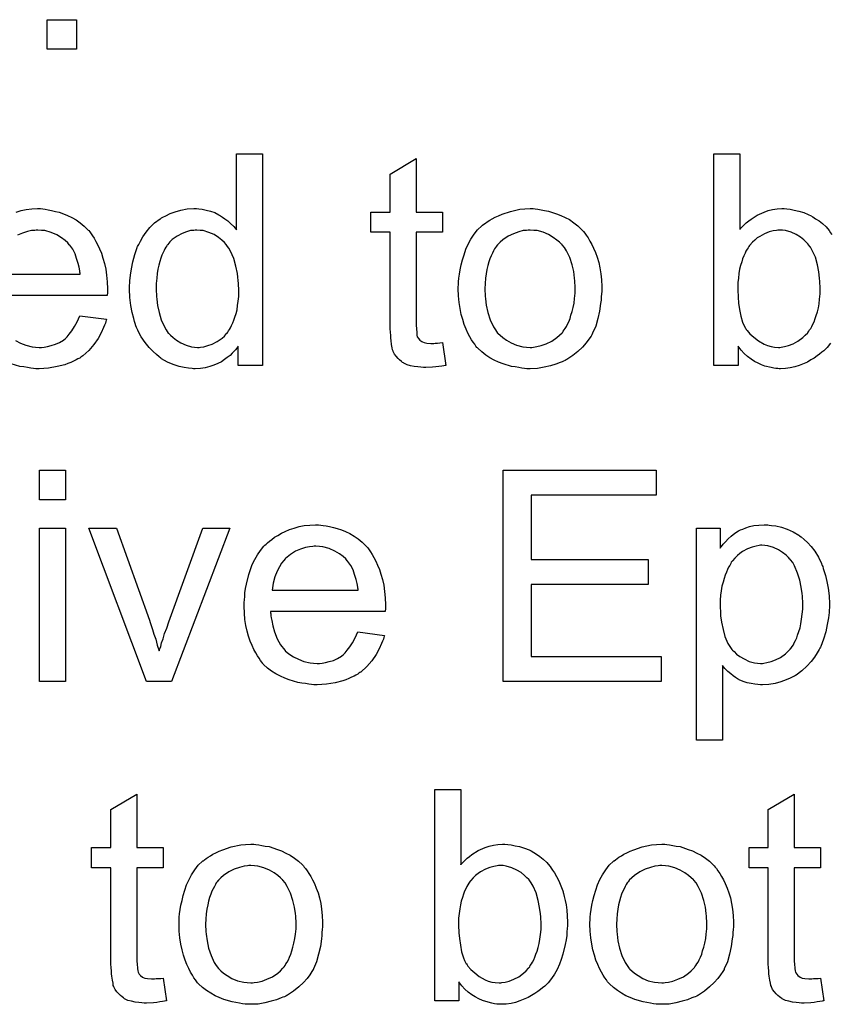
# Model space of a CAD drawing. Extents: x -1.7 to 9, y -2.8 to 5.2.
# Tile 189 of 227: x 5.63 to 5.937, y 1.817 to 2.19. Entities that reach past the tile are written whole.
import ezdxf

# ---------------------------------------------------------------- set-up
doc = ezdxf.new("R2010")
doc.units = 0
doc.layers.add('qfn32-50-23-b_document', color=1, linetype='CONTINUOUS')

msp = doc.modelspace()

# ---------------------------------------------------------------- linework, layer by layer
at = {"layer": 'qfn32-50-23-b_document', "color": 1}
for points in [[(5.651253, 2.178738), (5.64003, 2.178738), (5.64003, 2.189961), (5.651253, 2.189961), (5.651253, 2.178738)], [(5.721598, 2.059058), (5.712458, 2.059058), (5.712458, 2.066347), (5.712342, 2.066232), (5.712227, 2.066), (5.71188, 2.065537), (5.711417, 2.064959), (5.710838, 2.064381), (5.710144, 2.063686), (5.709334, 2.062876), (5.708293, 2.062066), (5.707252, 2.061257), (5.706095, 2.060447), (5.704706, 2.059753), (5.703202, 2.059174), (5.701698, 2.058595), (5.699962, 2.058133), (5.698111, 2.057901), (5.696144, 2.057786), (5.69545, 2.057786), (5.694987, 2.057901), (5.693599, 2.058017), (5.691979, 2.058248), (5.690012, 2.058711), (5.687814, 2.059405), (5.685616, 2.060331), (5.683417, 2.061604), (5.683302, 2.061604), (5.683186, 2.061835), (5.682492, 2.062298), (5.68145, 2.063224), (5.680178, 2.064381), (5.678674, 2.065885), (5.67717, 2.067736), (5.675666, 2.069818), (5.674393, 2.072248), (5.674393, 2.072364), (5.674277, 2.072595), (5.674161, 2.072942), (5.67393, 2.073405), (5.673699, 2.074099), (5.673351, 2.074909), (5.67312, 2.075719), (5.672889, 2.07676), (5.67231, 2.079074), (5.671732, 2.081735), (5.671385, 2.084744), (5.671269, 2.087983), (5.671269, 2.088099), (5.671269, 2.08833), (5.671269, 2.088793), (5.671269, 2.089487), (5.671385, 2.090182), (5.671385, 2.091107), (5.671616, 2.09319), (5.671963, 2.095619), (5.672542, 2.098281), (5.673236, 2.101057), (5.674161, 2.103718), (5.674161, 2.103834), (5.674277, 2.104066), (5.674508, 2.104413), (5.67474, 2.104876), (5.675434, 2.106148), (5.67636, 2.107768), (5.677517, 2.109503), (5.679021, 2.111239), (5.680756, 2.11309), (5.682839, 2.114594), (5.682955, 2.114594), (5.68307, 2.11471), (5.683417, 2.114941), (5.68388, 2.115173), (5.685037, 2.115751), (5.686657, 2.116561), (5.688508, 2.117255), (5.690707, 2.117834), (5.693136, 2.118297), (5.695682, 2.118412), (5.696607, 2.118412), (5.697533, 2.118297), (5.698806, 2.118181), (5.70031, 2.117834), (5.701929, 2.117487), (5.703549, 2.116908), (5.705053, 2.116098), (5.705285, 2.115983), (5.705748, 2.115751), (5.706442, 2.115173), (5.707367, 2.114594), (5.708524, 2.113784), (5.709566, 2.112743), (5.710723, 2.111702), (5.711764, 2.110429), (5.711764, 2.139123), (5.721598, 2.139123), (5.721598, 2.059058)], [(5.779796, 2.11714), (5.789746, 2.11714), (5.789746, 2.109503), (5.779796, 2.109503), (5.779796, 2.075372), (5.779796, 2.075141), (5.779796, 2.074678), (5.779796, 2.073984), (5.779911, 2.073174), (5.780027, 2.071323), (5.780143, 2.070513), (5.780258, 2.069934), (5.780374, 2.069703), (5.780721, 2.06924), (5.781184, 2.068661), (5.781994, 2.068083), (5.782225, 2.067967), (5.782804, 2.067736), (5.783845, 2.067504), (5.785349, 2.067389), (5.786506, 2.067389), (5.787085, 2.067504), (5.787895, 2.067504), (5.78882, 2.06762), (5.789746, 2.067736), (5.791018, 2.059058), (5.790787, 2.059058), (5.790324, 2.058943), (5.789514, 2.058827), (5.788473, 2.058711), (5.787316, 2.05848), (5.786043, 2.058364), (5.783498, 2.058248), (5.782572, 2.058248), (5.781647, 2.058364), (5.78049, 2.05848), (5.779101, 2.058595), (5.777713, 2.058943), (5.77644, 2.05929), (5.775167, 2.059868), (5.775052, 2.059984), (5.774705, 2.060215), (5.774242, 2.060562), (5.773548, 2.061141), (5.772969, 2.061719), (5.772275, 2.062529), (5.771581, 2.063339), (5.771118, 2.064381), (5.771118, 2.064496), (5.770887, 2.064959), (5.770771, 2.065769), (5.770539, 2.066926), (5.770308, 2.06843), (5.770192, 2.069356), (5.770192, 2.070397), (5.770077, 2.07167), (5.769961, 2.072942), (5.769961, 2.074331), (5.769961, 2.07595), (5.769961, 2.109503), (5.762672, 2.109503), (5.762672, 2.11714), (5.769961, 2.11714), (5.769961, 2.131486), (5.779796, 2.137387), (5.779796, 2.11714)], [(5.9368, 2.067504), (5.935528, 2.065885), (5.935412, 2.065769), (5.935181, 2.065537), (5.934833, 2.06519), (5.934255, 2.064612), (5.933445, 2.064033), (5.932635, 2.063339), (5.93171, 2.062645), (5.930553, 2.061835), (5.92928, 2.061141), (5.928007, 2.060331), (5.924883, 2.059058), (5.923264, 2.05848), (5.921528, 2.058133), (5.919677, 2.057901), (5.917826, 2.057786), (5.917363, 2.057786), (5.916784, 2.057901), (5.91609, 2.057901), (5.91528, 2.058017), (5.914239, 2.058248), (5.911925, 2.058827), (5.910652, 2.05929), (5.90938, 2.059868), (5.907991, 2.060562), (5.906718, 2.061372), (5.90533, 2.062414), (5.904057, 2.063571), (5.9029, 2.064843), (5.901743, 2.066347), (5.901743, 2.059058), (5.892603, 2.059058), (5.892603, 2.139123), (5.902438, 2.139123), (5.902438, 2.110545)], [(5.63841, 2.118297), (5.639336, 2.118181), (5.640493, 2.11795), (5.641765, 2.117718), (5.64327, 2.117371), (5.644658, 2.117024), (5.646278, 2.116445), (5.647782, 2.115867), (5.649402, 2.115057), (5.651021, 2.114131), (5.652641, 2.11309), (5.654145, 2.111818), (5.655534, 2.110429), (5.655649, 2.110313), (5.655881, 2.110082), (5.656228, 2.109619), (5.656691, 2.108925), (5.657269, 2.108115), (5.657848, 2.107189), (5.658542, 2.106032), (5.659236, 2.104644), (5.65993, 2.10314), (5.660624, 2.10152), (5.661203, 2.099669), (5.661782, 2.097702), (5.662244, 2.095504), (5.662591, 2.09319), (5.662823, 2.09076), (5.662939, 2.088099), (5.662939, 2.087983), (5.662939, 2.087521), (5.662939, 2.086711), (5.662823, 2.085554), (5.619435, 2.085554)], [(5.628344, 2.11714), (5.630195, 2.117718), (5.632162, 2.118065), (5.634245, 2.118297), (5.636443, 2.118412), (5.6376, 2.118412), (5.63841, 2.118297)], [(5.824918, 2.118297), (5.82596, 2.118181), (5.827117, 2.11795), (5.82839, 2.117718), (5.829894, 2.117487), (5.833017, 2.116445), (5.834637, 2.115867), (5.836257, 2.115057), (5.837877, 2.114247), (5.839497, 2.11309), (5.841001, 2.111933), (5.842505, 2.110545), (5.842621, 2.110429), (5.842852, 2.110198), (5.843199, 2.109735), (5.843662, 2.109156), (5.84424, 2.108347), (5.844935, 2.107305), (5.845629, 2.106148), (5.846323, 2.104876), (5.847017, 2.103487), (5.847711, 2.101752), (5.848406, 2.100016), (5.848984, 2.098049), (5.849447, 2.095967), (5.849794, 2.093768), (5.850025, 2.091454), (5.850141, 2.088909), (5.850141, 2.088793), (5.850141, 2.088446), (5.850141, 2.087868), (5.850141, 2.087058), (5.850025, 2.086132), (5.84991, 2.084975), (5.84991, 2.083818), (5.849678, 2.082545), (5.849331, 2.079653), (5.848637, 2.07676), (5.847827, 2.073868), (5.84667, 2.071207), (5.84667, 2.071091), (5.846554, 2.070975), (5.846323, 2.070628), (5.846092, 2.070166), (5.845282, 2.069008), (5.84424, 2.06762), (5.842852, 2.066), (5.841117, 2.064381), (5.83915, 2.062761), (5.836836, 2.061257), (5.83672, 2.061257), (5.836604, 2.061141), (5.836257, 2.06091), (5.835679, 2.060678), (5.8351, 2.060447), (5.834406, 2.060215), (5.83267, 2.059521), (5.830703, 2.058943), (5.828274, 2.058364), (5.825728, 2.057901), (5.822952, 2.057786), (5.821795, 2.057786), (5.820869, 2.057901), (5.819828, 2.058017), (5.818671, 2.058248), (5.817282, 2.05848), (5.815894, 2.058711), (5.81277, 2.059637), (5.811034, 2.060331), (5.809415, 2.061025), (5.807795, 2.061951), (5.806175, 2.062992), (5.804671, 2.064149), (5.803167, 2.065537), (5.803051, 2.065653), (5.80282, 2.065885), (5.802473, 2.066347), (5.80201, 2.067042), (5.801431, 2.067852), (5.800853, 2.068777), (5.800159, 2.069934), (5.799465, 2.071323), (5.79877, 2.072827), (5.798076, 2.074562), (5.797498, 2.076413), (5.796919, 2.07838), (5.796456, 2.080579), (5.796109, 2.082892), (5.795878, 2.085438), (5.795762, 2.088099), (5.795762, 2.08833), (5.795762, 2.088793), (5.795878, 2.089603), (5.795878, 2.09076), (5.795993, 2.092033), (5.796225, 2.093653), (5.796456, 2.095272), (5.796919, 2.097124), (5.797382, 2.098975), (5.79796, 2.100942), (5.798655, 2.103024), (5.79958, 2.104991), (5.800506, 2.106842), (5.801779, 2.108694), (5.803051, 2.110429), (5.804671, 2.111933), (5.804787, 2.112049), (5.805018, 2.112165), (5.805481, 2.112512), (5.806059, 2.112974), (5.806754, 2.113437), (5.807679, 2.114016), (5.808605, 2.114594), (5.809762, 2.115173), (5.811034, 2.115751), (5.812423, 2.11633), (5.815547, 2.117371), (5.819133, 2.118181), (5.820985, 2.118297), (5.822952, 2.118412), (5.824109, 2.118412), (5.824918, 2.118297)], [(5.902438, 2.110545), (5.902553, 2.11066), (5.902669, 2.110892), (5.903016, 2.111239), (5.903595, 2.111818), (5.904173, 2.112396), (5.904867, 2.11309), (5.905793, 2.113784), (5.906718, 2.114479), (5.909032, 2.115983), (5.911694, 2.11714), (5.913198, 2.117718), (5.914817, 2.118065), (5.916553, 2.118297), (5.918288, 2.118412), (5.919214, 2.118412), (5.920255, 2.118297), (5.921528, 2.118181), (5.923032, 2.117834), (5.924768, 2.117487), (5.926619, 2.116908), (5.928354, 2.116214), (5.928586, 2.116098), (5.929164, 2.115867), (5.93009, 2.115289), (5.931131, 2.114594), (5.932404, 2.113784), (5.933676, 2.112743), (5.935065, 2.11147), (5.936222, 2.110082), (5.936338, 2.109966), (5.936685, 2.109388), (5.937263, 2.108578)], [(5.620014, 2.093653), (5.652525, 2.093653), (5.652525, 2.093768), (5.652525, 2.094), (5.65241, 2.094347), (5.65241, 2.09481), (5.652178, 2.096198), (5.651831, 2.097702), (5.651253, 2.099553), (5.650674, 2.101289), (5.649749, 2.103024), (5.648707, 2.104528), (5.648707, 2.104644), (5.648476, 2.10476), (5.647898, 2.105454), (5.646856, 2.10638), (5.645468, 2.107421), (5.643732, 2.108462), (5.64165, 2.109388), (5.63922, 2.110082), (5.637947, 2.110198), (5.636559, 2.110313)], [(5.636559, 2.110313), (5.635865, 2.110313), (5.635402, 2.110198), (5.634129, 2.110082), (5.632625, 2.109735), (5.630774, 2.109156), (5.628807, 2.108347)], [(5.696723, 2.110313), (5.696144, 2.110313), (5.695682, 2.110198), (5.694409, 2.110082), (5.692905, 2.109619), (5.691169, 2.109041), (5.689318, 2.107999), (5.687467, 2.106727), (5.686541, 2.105801), (5.685731, 2.104876), (5.685731, 2.10476), (5.6855, 2.104644), (5.685384, 2.104297), (5.685037, 2.103834), (5.68469, 2.103256), (5.684343, 2.102561), (5.683996, 2.101752), (5.683533, 2.100826), (5.68307, 2.099669), (5.682723, 2.098396), (5.682376, 2.097008), (5.682029, 2.095504), (5.681798, 2.093884), (5.681566, 2.092033), (5.681335, 2.090066), (5.681335, 2.087983), (5.681335, 2.087868), (5.681335, 2.087521), (5.681335, 2.086942), (5.68145, 2.086132), (5.68145, 2.085206), (5.681566, 2.084165), (5.681913, 2.081735), (5.682492, 2.079074), (5.683302, 2.076298), (5.684459, 2.073637), (5.685153, 2.072479), (5.685963, 2.071323), (5.686078, 2.071323), (5.686194, 2.071091), (5.686773, 2.070513), (5.687814, 2.069587), (5.689087, 2.068661), (5.690707, 2.06762), (5.692673, 2.066695), (5.694756, 2.066116), (5.695913, 2.066), (5.69707, 2.065885), (5.697649, 2.065885), (5.698111, 2.066), (5.699384, 2.066116), (5.700888, 2.066579), (5.702624, 2.067157), (5.704475, 2.068083), (5.706326, 2.069356), (5.707252, 2.070166), (5.708061, 2.071091), (5.708061, 2.071207), (5.708293, 2.071323), (5.708524, 2.07167), (5.708756, 2.072132), (5.709103, 2.072711), (5.709566, 2.073289), (5.709913, 2.074215), (5.710376, 2.075141), (5.710838, 2.076182), (5.711185, 2.077339), (5.711648, 2.078727), (5.711995, 2.080116), (5.712227, 2.081735), (5.712458, 2.083355), (5.71269, 2.085206), (5.71269, 2.087173), (5.71269, 2.087289), (5.71269, 2.087752), (5.71269, 2.08833), (5.712574, 2.08914), (5.712574, 2.090066), (5.712458, 2.091223), (5.712342, 2.092496), (5.712111, 2.093884), (5.711533, 2.096661), (5.710723, 2.099553), (5.709566, 2.10233), (5.708871, 2.103487), (5.708061, 2.104644), (5.708061, 2.10476), (5.70783, 2.104876), (5.707252, 2.10557), (5.70621, 2.106495), (5.704938, 2.107537), (5.703318, 2.108578), (5.701351, 2.109388), (5.699153, 2.110082), (5.697996, 2.110198), (5.696723, 2.110313)], [(5.822952, 2.110313), (5.822257, 2.110313), (5.821679, 2.110198), (5.820406, 2.110082), (5.818671, 2.109619), (5.816704, 2.108925), (5.814621, 2.107999), (5.812654, 2.106611), (5.811613, 2.105685), (5.810687, 2.10476), (5.810687, 2.104644), (5.810456, 2.104528), (5.810225, 2.104181), (5.809877, 2.103718), (5.80953, 2.10314), (5.809183, 2.102446), (5.808721, 2.10152), (5.808258, 2.100595), (5.807795, 2.099438), (5.807332, 2.098281), (5.806985, 2.096892), (5.806638, 2.095388), (5.806291, 2.093768), (5.806059, 2.092033), (5.805944, 2.090066), (5.805828, 2.088099), (5.805828, 2.087983), (5.805828, 2.087636), (5.805828, 2.087058), (5.805944, 2.086248), (5.805944, 2.085322), (5.806059, 2.084281), (5.806407, 2.081851), (5.806985, 2.079074), (5.807911, 2.076298), (5.809068, 2.073637), (5.809877, 2.072479), (5.810687, 2.071323), (5.810803, 2.071323), (5.810919, 2.071091), (5.811613, 2.070513), (5.812654, 2.069587), (5.814043, 2.068661), (5.815778, 2.06762), (5.817861, 2.066695), (5.820291, 2.066116), (5.821563, 2.066), (5.822952, 2.065885), (5.823646, 2.065885), (5.824224, 2.066), (5.825497, 2.066232), (5.827233, 2.066579), (5.829084, 2.067273), (5.831166, 2.068199), (5.833133, 2.069587), (5.834175, 2.070513), (5.8351, 2.071438), (5.835216, 2.071554), (5.835332, 2.07167), (5.835563, 2.072017), (5.83591, 2.072479), (5.836257, 2.073058), (5.83672, 2.073752), (5.837183, 2.074678), (5.837645, 2.075603), (5.838108, 2.07676), (5.838455, 2.078033), (5.838918, 2.079421), (5.839265, 2.080926), (5.839612, 2.082661), (5.839844, 2.084397), (5.840075, 2.086363), (5.840075, 2.088446), (5.840075, 2.088562), (5.840075, 2.088909), (5.840075, 2.089487), (5.839959, 2.090182), (5.839959, 2.091107), (5.839844, 2.092148), (5.839497, 2.094578), (5.838918, 2.097124), (5.837993, 2.0999), (5.83672, 2.102446), (5.836026, 2.103718), (5.8351, 2.10476), (5.8351, 2.104876), (5.834869, 2.104991), (5.834175, 2.105685), (5.833133, 2.106495), (5.831745, 2.107537), (5.830009, 2.108578), (5.827927, 2.109503), (5.825613, 2.110082), (5.82434, 2.110198), (5.822952, 2.110313)], [(5.91852, 2.110313), (5.916784, 2.110313), (5.916322, 2.110198), (5.915049, 2.109966), (5.913545, 2.109619), (5.911809, 2.108925), (5.909958, 2.107884), (5.909032, 2.107305), (5.908107, 2.106495), (5.907181, 2.105685), (5.906256, 2.104644), (5.906256, 2.104528), (5.906024, 2.104413), (5.905793, 2.104066), (5.905561, 2.103603), (5.905214, 2.103024), (5.904752, 2.10233), (5.904404, 2.10152), (5.903942, 2.100595), (5.903479, 2.099438), (5.903132, 2.098281), (5.902669, 2.096892), (5.902322, 2.095504), (5.90209, 2.093884), (5.901859, 2.092148), (5.901628, 2.090413), (5.901628, 2.088446), (5.901628, 2.08833), (5.901628, 2.087983), (5.901628, 2.087405), (5.901628, 2.086711), (5.901743, 2.085901), (5.901743, 2.084859), (5.901975, 2.082661), (5.902322, 2.080231), (5.902785, 2.077686), (5.903479, 2.075372), (5.903942, 2.074331), (5.904404, 2.073405), (5.904404, 2.073289), (5.904636, 2.073058), (5.904867, 2.072711), (5.905214, 2.072248), (5.906256, 2.070975), (5.90776, 2.069703), (5.909495, 2.068314), (5.911694, 2.067042), (5.91285, 2.066579), (5.914239, 2.066232), (5.915512, 2.066), (5.917016, 2.065885), (5.917594, 2.065885), (5.918057, 2.066), (5.91933, 2.066232), (5.920834, 2.066579), (5.922569, 2.067273), (5.924421, 2.068199), (5.926272, 2.069587), (5.927197, 2.070513), (5.928123, 2.071438), (5.928123, 2.071554), (5.928354, 2.07167), (5.928586, 2.072017), (5.928817, 2.072479), (5.92928, 2.073058), (5.929627, 2.073752), (5.93009, 2.074678), (5.930553, 2.075603), (5.9309, 2.07676), (5.931363, 2.077917), (5.931825, 2.079306), (5.932172, 2.08081), (5.932404, 2.08243), (5.932635, 2.084165), (5.932867, 2.086132), (5.932867, 2.088099), (5.932867, 2.088215), (5.932867, 2.088562), (5.932867, 2.08914), (5.932751, 2.08995), (5.932751, 2.090876), (5.932635, 2.092033), (5.932288, 2.094463), (5.931825, 2.097124), (5.931015, 2.100016), (5.929858, 2.102561), (5.929164, 2.103834), (5.928354, 2.104876), (5.928354, 2.104991), (5.928123, 2.105107), (5.927544, 2.105685), (5.926619, 2.106611), (5.925346, 2.107652), (5.923726, 2.108578), (5.921875, 2.109503), (5.919677, 2.110082), (5.91852, 2.110313)], [(5.628113, 2.06843), (5.629964, 2.067504), (5.632047, 2.066695), (5.634361, 2.066116), (5.635633, 2.066), (5.637022, 2.065885), (5.637947, 2.065885), (5.638989, 2.066), (5.640261, 2.066232), (5.64165, 2.066579), (5.64327, 2.067042), (5.644774, 2.067736), (5.646278, 2.068661), (5.646393, 2.068777), (5.646972, 2.06924), (5.647666, 2.069934), (5.648476, 2.07086), (5.649402, 2.072132), (5.650443, 2.073752), (5.651484, 2.075603), (5.65241, 2.077802), (5.662591, 2.076529), (5.662591, 2.076413), (5.662476, 2.076182), (5.66236, 2.075719), (5.662129, 2.075025), (5.661782, 2.074331), (5.661434, 2.073405), (5.660509, 2.071438), (5.659352, 2.06924), (5.657732, 2.066926), (5.655881, 2.064728), (5.653567, 2.062645), (5.653451, 2.062645), (5.65322, 2.062414), (5.652873, 2.062182), (5.65241, 2.061835), (5.651716, 2.061488), (5.651021, 2.061141), (5.650096, 2.060678), (5.649055, 2.060215), (5.647898, 2.059753), (5.64674, 2.05929), (5.643848, 2.058595), (5.640608, 2.058017), (5.637022, 2.057786), (5.635749, 2.057786), (5.634939, 2.057901), (5.633898, 2.058017), (5.632625, 2.058248), (5.631237, 2.05848), (5.629733, 2.058711), (5.626493, 2.059637)], [(5.646972, 2.00822), (5.637137, 2.00822), (5.637137, 2.019443), (5.646972, 2.019443), (5.646972, 2.00822)], [(5.870736, 2.009955), (5.823414, 2.009955), (5.823414, 1.985543), (5.867727, 1.985543), (5.867727, 1.976055), (5.823414, 1.976055), (5.823414, 1.948866), (5.872587, 1.948866), (5.872587, 1.939378), (5.81277, 1.939378), (5.81277, 2.019443), (5.870736, 2.019443), (5.870736, 2.009955)], [(5.743697, 1.998617), (5.744623, 1.998501), (5.74578, 1.99827), (5.747052, 1.998038), (5.748556, 1.997691), (5.749945, 1.997344), (5.751565, 1.996765), (5.753069, 1.996187), (5.754689, 1.995377), (5.756308, 1.994451), (5.757928, 1.99341), (5.759432, 1.992137), (5.760821, 1.990749), (5.760936, 1.990633), (5.761168, 1.990402), (5.761515, 1.989939), (5.761978, 1.989245), (5.762556, 1.988435), (5.763135, 1.987509), (5.763829, 1.986352), (5.764523, 1.984964), (5.765217, 1.98346), (5.765912, 1.98184), (5.76649, 1.979989), (5.767069, 1.978022), (5.767531, 1.975824), (5.767878, 1.97351), (5.76811, 1.97108), (5.768225, 1.968419), (5.768225, 1.968303), (5.768225, 1.96784), (5.768225, 1.967031), (5.76811, 1.965873), (5.724722, 1.965873), (5.724722, 1.965758), (5.724722, 1.965411), (5.724838, 1.964948), (5.724838, 1.964254), (5.724954, 1.963444), (5.725185, 1.962518), (5.725532, 1.960436), (5.726226, 1.958122), (5.727152, 1.955576), (5.728425, 1.953262), (5.730044, 1.95118), (5.73016, 1.95118), (5.730276, 1.950948), (5.73097, 1.95037), (5.732011, 1.94956), (5.7334, 1.94875), (5.735251, 1.947824), (5.737334, 1.947014), (5.739648, 1.946436), (5.74092, 1.94632), (5.742309, 1.946205), (5.743234, 1.946205), (5.744276, 1.94632), (5.745548, 1.946552), (5.746937, 1.946899), (5.748556, 1.947361), (5.750061, 1.948056), (5.751565, 1.948981), (5.75168, 1.949097), (5.752259, 1.94956), (5.752953, 1.950254), (5.753763, 1.95118), (5.754689, 1.952452), (5.75573, 1.954072), (5.756771, 1.955923), (5.757697, 1.958122), (5.767878, 1.956849), (5.767878, 1.956733), (5.767763, 1.956502), (5.767647, 1.956039), (5.767416, 1.955345), (5.767069, 1.954651), (5.766721, 1.953725), (5.765796, 1.951758), (5.764639, 1.94956), (5.763019, 1.947246), (5.761168, 1.945047), (5.758854, 1.942965), (5.758738, 1.942965), (5.758507, 1.942734), (5.75816, 1.942502), (5.757697, 1.942155), (5.757003, 1.941808), (5.756308, 1.941461), (5.755383, 1.940998), (5.754342, 1.940535), (5.753185, 1.940072), (5.752028, 1.93961), (5.749135, 1.938915), (5.745895, 1.938337), (5.742309, 1.938105), (5.741036, 1.938105), (5.740226, 1.938221), (5.739185, 1.938337), (5.737912, 1.938568), (5.736524, 1.9388), (5.73502, 1.939031), (5.73178, 1.939957), (5.730044, 1.940651), (5.728425, 1.941345), (5.726689, 1.942271), (5.725069, 1.943312), (5.723565, 1.944469), (5.722061, 1.945857), (5.721945, 1.945973), (5.721714, 1.946205), (5.721367, 1.946667), (5.720904, 1.947361), (5.720326, 1.948171), (5.719747, 1.949097), (5.719053, 1.950254), (5.718359, 1.951527), (5.717665, 1.953031), (5.71697, 1.954651), (5.716392, 1.956502), (5.715813, 1.958469), (5.715351, 1.960551), (5.715003, 1.962865), (5.714772, 1.965295), (5.714656, 1.96784), (5.714656, 1.967956), (5.714656, 1.968535), (5.714656, 1.969229), (5.714772, 1.97027), (5.714888, 1.971543), (5.715003, 1.972931), (5.715235, 1.974551), (5.715582, 1.976171), (5.716508, 1.979873), (5.717086, 1.981724), (5.71778, 1.983691), (5.718706, 1.985543), (5.719747, 1.987278), (5.720904, 1.989014), (5.722177, 1.990633), (5.722293, 1.990749), (5.722524, 1.99098), (5.722987, 1.991328), (5.723565, 1.991906), (5.72426, 1.992485), (5.725185, 1.993179), (5.726226, 1.993989), (5.727499, 1.994683), (5.728772, 1.995493), (5.730276, 1.996187), (5.731896, 1.996881), (5.733631, 1.99746), (5.735482, 1.998038), (5.737449, 1.998385), (5.739532, 1.998617), (5.74173, 1.998732), (5.742887, 1.998732), (5.743697, 1.998617)], [(5.913545, 1.998617), (5.914355, 1.998501), (5.91609, 1.99827), (5.918173, 1.997807), (5.920371, 1.997112), (5.922569, 1.996071), (5.924768, 1.994799), (5.924883, 1.994799), (5.924999, 1.994567), (5.925693, 1.994104), (5.926734, 1.993179), (5.928007, 1.992022), (5.929396, 1.990518), (5.930784, 1.988666), (5.932172, 1.986468), (5.933329, 1.984038), (5.933329, 1.983923), (5.933445, 1.983691), (5.933561, 1.983344), (5.933792, 1.982881), (5.934024, 1.982187), (5.934255, 1.981377), (5.934833, 1.979526), (5.935412, 1.977212), (5.935875, 1.974667), (5.936222, 1.971774), (5.936338, 1.968766), (5.936338, 1.96865), (5.936338, 1.968419), (5.936338, 1.967956), (5.936338, 1.967262), (5.936222, 1.966452), (5.936222, 1.965526), (5.93599, 1.963444), (5.935528, 1.960898), (5.934949, 1.958237), (5.934139, 1.95546), (5.933098, 1.952684), (5.933098, 1.952568), (5.932982, 1.952337), (5.932751, 1.951989), (5.93252, 1.951527), (5.93171, 1.950254), (5.930668, 1.948634), (5.929396, 1.946899), (5.927776, 1.945163), (5.925925, 1.943428), (5.923726, 1.941808), (5.923611, 1.941808), (5.923495, 1.941692), (5.923148, 1.941461), (5.922685, 1.941229), (5.921528, 1.940651), (5.919908, 1.939957), (5.917941, 1.939263), (5.915859, 1.938684), (5.913429, 1.938221), (5.910999, 1.938105), (5.910189, 1.938105), (5.909264, 1.938221), (5.908107, 1.938337), (5.906718, 1.938568), (5.905214, 1.938915), (5.90371, 1.939378), (5.902206, 1.940072), (5.90209, 1.940188), (5.901512, 1.940419), (5.900818, 1.940882), (5.899892, 1.941576), (5.898967, 1.942271), (5.89781, 1.943196), (5.896768, 1.944238), (5.895843, 1.945395), (5.895843, 1.917164), (5.886008, 1.917164), (5.886008, 1.99746), (5.894917, 1.99746), (5.894917, 1.989823), (5.895033, 1.990055), (5.895495, 1.990518), (5.896074, 1.991328), (5.897, 1.992253), (5.898041, 1.99341), (5.899198, 1.994451), (5.900586, 1.995493), (5.901975, 1.996418), (5.902206, 1.996534), (5.902669, 1.996765), (5.903595, 1.997112), (5.904752, 1.997575), (5.90614, 1.998038), (5.90776, 1.998385), (5.909611, 1.998617), (5.911694, 1.998732), (5.912966, 1.998732), (5.913545, 1.998617)], [(5.646972, 1.939378), (5.637137, 1.939378), (5.637137, 1.99746), (5.646972, 1.99746), (5.646972, 1.939378)], [(5.68712, 1.939378), (5.677748, 1.939378), (5.655881, 1.99746), (5.666294, 1.99746), (5.678789, 1.962634), (5.678789, 1.962518), (5.678905, 1.962402), (5.679021, 1.962055), (5.679136, 1.961708), (5.679484, 1.960551), (5.679946, 1.959047), (5.680525, 1.957312), (5.681219, 1.955345), (5.681798, 1.953147), (5.682492, 1.950948), (5.682608, 1.95118), (5.682723, 1.951758), (5.68307, 1.952684), (5.683417, 1.954072), (5.683996, 1.955576), (5.684574, 1.957543), (5.685384, 1.959626), (5.686194, 1.96194), (5.699037, 1.99746), (5.709218, 1.99746), (5.68712, 1.939378)], [(5.910768, 1.99098), (5.910189, 1.99098), (5.909727, 1.990865), (5.90857, 1.990633), (5.907065, 1.990286), (5.90533, 1.989592), (5.903479, 1.988551), (5.902438, 1.987857), (5.901512, 1.987047), (5.900586, 1.986121), (5.899661, 1.98508), (5.899661, 1.984964), (5.899429, 1.984848), (5.899198, 1.984501), (5.898967, 1.984038), (5.898619, 1.983344), (5.898157, 1.98265), (5.897694, 1.981724), (5.897347, 1.980799), (5.896884, 1.979642), (5.896421, 1.978369), (5.896074, 1.976981), (5.895611, 1.975477), (5.89538, 1.973741), (5.895148, 1.972006), (5.894917, 1.970154), (5.894917, 1.968072), (5.894917, 1.967956), (5.894917, 1.967609), (5.894917, 1.967031), (5.895033, 1.966221), (5.895033, 1.965295), (5.895148, 1.964254), (5.895495, 1.961824), (5.896074, 1.959047), (5.896768, 1.956386), (5.897925, 1.953725), (5.898619, 1.952568), (5.899429, 1.951527), (5.899661, 1.951295), (5.900239, 1.950717), (5.901165, 1.949791), (5.902438, 1.948866), (5.904057, 1.94794), (5.905908, 1.947014), (5.907991, 1.946436), (5.909148, 1.94632), (5.910305, 1.946205), (5.910999, 1.946205), (5.911462, 1.94632), (5.912619, 1.946552), (5.914239, 1.946899), (5.915974, 1.947593), (5.917826, 1.948518), (5.919677, 1.949907), (5.920602, 1.950717), (5.921528, 1.951642), (5.921528, 1.951758), (5.921759, 1.951874), (5.921991, 1.952221), (5.922222, 1.952684), (5.922685, 1.953262), (5.923032, 1.954072), (5.923495, 1.954882), (5.923958, 1.955923), (5.924305, 1.956965), (5.924768, 1.958353), (5.92523, 1.959741), (5.925578, 1.961245), (5.925809, 1.962981), (5.92604, 1.964832), (5.926272, 1.966799), (5.926272, 1.968882), (5.926272, 1.968997), (5.926272, 1.969344), (5.926272, 1.969923), (5.926156, 1.970733), (5.926156, 1.971659), (5.92604, 1.9727), (5.925693, 1.97513), (5.925115, 1.977791), (5.924305, 1.980452), (5.923148, 1.983113), (5.922454, 1.984386), (5.921644, 1.985427), (5.921644, 1.985543), (5.921412, 1.985658), (5.920834, 1.986352), (5.919908, 1.987162), (5.918636, 1.988204), (5.917016, 1.989245), (5.915164, 1.99017), (5.913082, 1.990749), (5.911925, 1.990865), (5.910768, 1.99098)], [(5.741846, 1.990633), (5.741152, 1.990633), (5.740689, 1.990518), (5.739416, 1.990402), (5.737912, 1.990055), (5.736061, 1.989476), (5.734094, 1.988666), (5.732243, 1.987509), (5.730392, 1.986005), (5.73016, 1.985774), (5.729697, 1.985195), (5.728887, 1.984154), (5.728078, 1.982766), (5.727152, 1.981146), (5.726342, 1.979063), (5.725648, 1.976634), (5.725301, 1.973973), (5.757812, 1.973973), (5.757812, 1.974088), (5.757812, 1.97432), (5.757697, 1.974667), (5.757697, 1.97513), (5.757465, 1.976518), (5.757118, 1.978022), (5.75654, 1.979873), (5.755961, 1.981609), (5.755036, 1.983344), (5.753994, 1.984848), (5.753994, 1.984964), (5.753763, 1.98508), (5.753185, 1.985774), (5.752143, 1.986699), (5.750755, 1.987741), (5.749019, 1.988782), (5.746937, 1.989708), (5.744507, 1.990402), (5.743234, 1.990518), (5.741846, 1.990633)], [(5.796688, 1.869912), (5.796803, 1.870028), (5.796919, 1.870259), (5.797266, 1.870606), (5.797845, 1.871185), (5.798423, 1.871763), (5.799117, 1.872457), (5.800043, 1.873151), (5.800969, 1.873846), (5.803283, 1.87535), (5.805944, 1.876507), (5.807448, 1.877085), (5.809068, 1.877432), (5.810803, 1.877664), (5.812539, 1.87778), (5.813464, 1.87778), (5.814506, 1.877664), (5.815778, 1.877548), (5.817282, 1.877201), (5.819018, 1.876854), (5.820869, 1.876275), (5.822605, 1.875581), (5.822836, 1.875466), (5.823414, 1.875234), (5.82434, 1.874656), (5.825381, 1.873961), (5.826654, 1.873151), (5.827927, 1.87211), (5.829315, 1.870838), (5.830472, 1.869449), (5.830588, 1.869333), (5.830935, 1.868755), (5.831513, 1.867945), (5.832208, 1.866904), (5.833017, 1.865515), (5.833827, 1.863896), (5.834637, 1.862044), (5.835332, 1.860077), (5.835332, 1.859962), (5.835447, 1.859846), (5.835563, 1.859499), (5.835679, 1.859152), (5.83591, 1.857995), (5.836257, 1.856491), (5.836604, 1.854755), (5.836951, 1.852788), (5.837067, 1.85059), (5.837183, 1.848276), (5.837183, 1.84816), (5.837183, 1.847582), (5.837183, 1.846888), (5.837067, 1.845846), (5.836951, 1.844574), (5.836836, 1.843185), (5.836604, 1.841565), (5.836257, 1.83983), (5.835332, 1.836128), (5.834753, 1.834161), (5.834059, 1.832309), (5.833249, 1.830342), (5.832208, 1.828607), (5.831051, 1.826871), (5.829778, 1.825252), (5.829662, 1.825136), (5.829431, 1.824905), (5.829084, 1.824557), (5.828505, 1.823979), (5.827695, 1.8234), (5.826885, 1.822706), (5.82596, 1.822012), (5.824803, 1.821202), (5.82353, 1.820508), (5.822257, 1.819698), (5.819133, 1.818425), (5.817514, 1.817847), (5.815778, 1.8175), (5.813927, 1.817268), (5.812076, 1.817153), (5.811613, 1.817153), (5.811034, 1.817268), (5.81034, 1.817268), (5.80953, 1.817384), (5.808489, 1.817616), (5.806175, 1.818194), (5.804902, 1.818657), (5.80363, 1.819235), (5.802241, 1.819929), (5.800969, 1.820739), (5.79958, 1.821781), (5.798307, 1.822938), (5.79715, 1.82421), (5.795993, 1.825715), (5.795993, 1.818425), (5.786853, 1.818425), (5.786853, 1.89849), (5.796688, 1.89849), (5.796688, 1.869912)], [(5.674046, 1.876507), (5.683996, 1.876507), (5.683996, 1.868871), (5.674046, 1.868871), (5.674046, 1.834739), (5.674046, 1.834508), (5.674046, 1.834045), (5.674046, 1.833351), (5.674161, 1.832541), (5.674277, 1.83069), (5.674393, 1.82988), (5.674508, 1.829301), (5.674624, 1.82907), (5.674971, 1.828607), (5.675434, 1.828028), (5.676244, 1.82745), (5.676475, 1.827334), (5.677054, 1.827103), (5.678095, 1.826871), (5.679599, 1.826756), (5.680756, 1.826756), (5.681335, 1.826871), (5.682145, 1.826871), (5.68307, 1.826987), (5.683996, 1.827103), (5.685269, 1.818425), (5.685037, 1.818425), (5.684574, 1.81831), (5.683765, 1.818194), (5.682723, 1.818078), (5.681566, 1.817847), (5.680293, 1.817731), (5.677748, 1.817616), (5.676823, 1.817616), (5.675897, 1.817731), (5.67474, 1.817847), (5.673351, 1.817963), (5.671963, 1.81831), (5.67069, 1.818657), (5.669418, 1.819235), (5.669302, 1.819351), (5.668955, 1.819582), (5.668492, 1.819929), (5.667798, 1.820508), (5.667219, 1.821086), (5.666525, 1.821896), (5.665831, 1.822706), (5.665368, 1.823748), (5.665368, 1.823863), (5.665137, 1.824326), (5.665021, 1.825136), (5.66479, 1.826293), (5.664558, 1.827797), (5.664443, 1.828723), (5.664443, 1.829764), (5.664327, 1.831037), (5.664211, 1.832309), (5.664211, 1.833698), (5.664211, 1.835318), (5.664211, 1.868871), (5.656922, 1.868871), (5.656922, 1.876507), (5.664211, 1.876507), (5.664211, 1.890854), (5.674046, 1.896754), (5.674046, 1.876507)], [(5.923032, 1.876507), (5.932982, 1.876507), (5.932982, 1.868871), (5.923032, 1.868871), (5.923032, 1.834739), (5.923032, 1.834508), (5.923032, 1.834045), (5.923032, 1.833351), (5.923148, 1.832541), (5.923264, 1.83069), (5.923379, 1.82988), (5.923495, 1.829301), (5.923611, 1.82907), (5.923958, 1.828607), (5.924421, 1.828028), (5.92523, 1.82745), (5.925462, 1.827334), (5.92604, 1.827103), (5.927082, 1.826871), (5.928586, 1.826756), (5.929743, 1.826756), (5.930321, 1.826871), (5.931131, 1.826871), (5.932057, 1.826987), (5.932982, 1.827103), (5.934255, 1.818425), (5.934024, 1.818425), (5.933561, 1.81831), (5.932751, 1.818194), (5.93171, 1.818078), (5.930553, 1.817847), (5.92928, 1.817731), (5.926734, 1.817616), (5.925809, 1.817616), (5.924883, 1.817731), (5.923726, 1.817847), (5.922338, 1.817963), (5.920949, 1.81831), (5.919677, 1.818657), (5.918404, 1.819235), (5.918288, 1.819351), (5.917941, 1.819582), (5.917479, 1.819929), (5.916784, 1.820508), (5.916206, 1.821086), (5.915512, 1.821896), (5.914817, 1.822706), (5.914355, 1.823748), (5.914355, 1.823863), (5.914123, 1.824326), (5.914007, 1.825136), (5.913776, 1.826293), (5.913545, 1.827797), (5.913429, 1.828723), (5.913429, 1.829764), (5.913313, 1.831037), (5.913198, 1.832309), (5.913198, 1.833698), (5.913198, 1.835318), (5.913198, 1.868871), (5.905908, 1.868871), (5.905908, 1.876507), (5.913198, 1.876507), (5.913198, 1.890854), (5.923032, 1.896754), (5.923032, 1.876507)], [(5.719169, 1.877664), (5.72021, 1.877548), (5.721367, 1.877317), (5.72264, 1.877085), (5.724144, 1.876854), (5.727268, 1.875813), (5.728887, 1.875234), (5.730507, 1.874424), (5.732127, 1.873614), (5.733747, 1.872457), (5.735251, 1.8713), (5.736755, 1.869912), (5.736871, 1.869796), (5.737102, 1.869565), (5.737449, 1.869102), (5.737912, 1.868524), (5.738491, 1.867714), (5.739185, 1.866672), (5.739879, 1.865515), (5.740573, 1.864243), (5.741267, 1.862854), (5.741962, 1.861119), (5.742656, 1.859383), (5.743234, 1.857416), (5.743697, 1.855334), (5.744044, 1.853135), (5.744276, 1.850821), (5.744391, 1.848276), (5.744391, 1.84816), (5.744391, 1.847813), (5.744391, 1.847235), (5.744391, 1.846425), (5.744276, 1.845499), (5.74416, 1.844342), (5.74416, 1.843185), (5.743928, 1.841912), (5.743581, 1.83902), (5.742887, 1.836128), (5.742077, 1.833235), (5.74092, 1.830574), (5.74092, 1.830458), (5.740805, 1.830342), (5.740573, 1.829995), (5.740342, 1.829533), (5.739532, 1.828376), (5.738491, 1.826987), (5.737102, 1.825367), (5.735367, 1.823748), (5.7334, 1.822128), (5.731086, 1.820624), (5.73097, 1.820624), (5.730854, 1.820508), (5.730507, 1.820277), (5.729929, 1.820045), (5.72935, 1.819814), (5.728656, 1.819582), (5.726921, 1.818888), (5.724954, 1.81831), (5.722524, 1.817731), (5.719979, 1.817268), (5.717202, 1.817153), (5.716045, 1.817153), (5.715119, 1.817268), (5.714078, 1.817384), (5.712921, 1.817616), (5.711533, 1.817847), (5.710144, 1.818078), (5.70702, 1.819004), (5.705285, 1.819698), (5.703665, 1.820392), (5.702045, 1.821318), (5.700425, 1.822359), (5.698921, 1.823516), (5.697417, 1.824905), (5.697301, 1.82502), (5.69707, 1.825252), (5.696723, 1.825715), (5.69626, 1.826409), (5.695682, 1.827219), (5.695103, 1.828144), (5.694409, 1.829301), (5.693715, 1.83069), (5.69302, 1.832194), (5.692326, 1.833929), (5.691748, 1.83578), (5.691169, 1.837747), (5.690707, 1.839946), (5.690359, 1.84226), (5.690128, 1.844805), (5.690012, 1.847466), (5.690012, 1.847697), (5.690012, 1.84816), (5.690128, 1.84897), (5.690128, 1.850127), (5.690244, 1.8514), (5.690475, 1.85302), (5.690707, 1.854639), (5.691169, 1.856491), (5.691632, 1.858342), (5.692211, 1.860309), (5.692905, 1.862391), (5.69383, 1.864358), (5.694756, 1.866209), (5.696029, 1.868061), (5.697301, 1.869796), (5.698921, 1.8713), (5.699037, 1.871416), (5.699268, 1.871532), (5.699731, 1.871879), (5.70031, 1.872342), (5.701004, 1.872804), (5.701929, 1.873383), (5.702855, 1.873961), (5.704012, 1.87454), (5.705285, 1.875118), (5.706673, 1.875697), (5.709797, 1.876738), (5.713384, 1.877548), (5.715235, 1.877664), (5.717202, 1.87778), (5.718359, 1.87778), (5.719169, 1.877664)], [(5.874785, 1.877664), (5.875827, 1.877548), (5.876984, 1.877317), (5.878256, 1.877085), (5.87976, 1.876854), (5.882884, 1.875813), (5.884504, 1.875234), (5.886124, 1.874424), (5.887744, 1.873614), (5.889363, 1.872457), (5.890868, 1.8713), (5.892372, 1.869912), (5.892487, 1.869796), (5.892719, 1.869565), (5.893066, 1.869102), (5.893529, 1.868524), (5.894107, 1.867714), (5.894801, 1.866672), (5.895495, 1.865515), (5.89619, 1.864243), (5.896884, 1.862854), (5.897578, 1.861119), (5.898272, 1.859383), (5.898851, 1.857416), (5.899314, 1.855334), (5.899661, 1.853135), (5.899892, 1.850821), (5.900008, 1.848276), (5.900008, 1.84816), (5.900008, 1.847813), (5.900008, 1.847235), (5.900008, 1.846425), (5.899892, 1.845499), (5.899776, 1.844342), (5.899776, 1.843185), (5.899545, 1.841912), (5.899198, 1.83902), (5.898504, 1.836128), (5.897694, 1.833235), (5.896537, 1.830574), (5.896537, 1.830458), (5.896421, 1.830342), (5.89619, 1.829995), (5.895958, 1.829533), (5.895148, 1.828376), (5.894107, 1.826987), (5.892719, 1.825367), (5.890983, 1.823748), (5.889016, 1.822128), (5.886702, 1.820624), (5.886587, 1.820624), (5.886471, 1.820508), (5.886124, 1.820277), (5.885545, 1.820045), (5.884967, 1.819814), (5.884273, 1.819582), (5.882537, 1.818888), (5.88057, 1.81831), (5.878141, 1.817731), (5.875595, 1.817268), (5.872818, 1.817153), (5.871661, 1.817153), (5.870736, 1.817268), (5.869694, 1.817384), (5.868537, 1.817616), (5.867149, 1.817847), (5.865761, 1.818078), (5.862637, 1.819004), (5.860901, 1.819698), (5.859281, 1.820392), (5.857662, 1.821318), (5.856042, 1.822359), (5.854538, 1.823516), (5.853034, 1.824905), (5.852918, 1.82502), (5.852686, 1.825252), (5.852339, 1.825715), (5.851877, 1.826409), (5.851298, 1.827219), (5.85072, 1.828144), (5.850025, 1.829301), (5.849331, 1.83069), (5.848637, 1.832194), (5.847943, 1.833929), (5.847364, 1.83578), (5.846786, 1.837747), (5.846323, 1.839946), (5.845976, 1.84226), (5.845744, 1.844805), (5.845629, 1.847466), (5.845629, 1.847697), (5.845629, 1.84816), (5.845744, 1.84897), (5.845744, 1.850127), (5.84586, 1.8514), (5.846092, 1.85302), (5.846323, 1.854639), (5.846786, 1.856491), (5.847249, 1.858342), (5.847827, 1.860309), (5.848521, 1.862391), (5.849447, 1.864358), (5.850373, 1.866209), (5.851645, 1.868061), (5.852918, 1.869796), (5.854538, 1.8713), (5.854653, 1.871416), (5.854885, 1.871532), (5.855348, 1.871879), (5.855926, 1.872342), (5.85662, 1.872804), (5.857546, 1.873383), (5.858471, 1.873961), (5.859628, 1.87454), (5.860901, 1.875118), (5.86229, 1.875697), (5.865413, 1.876738), (5.869, 1.877548), (5.870851, 1.877664), (5.872818, 1.87778), (5.873975, 1.87778), (5.874785, 1.877664)], [(5.717202, 1.86968), (5.716508, 1.86968), (5.715929, 1.869565), (5.714656, 1.869449), (5.712921, 1.868986), (5.710954, 1.868292), (5.708871, 1.867367), (5.706904, 1.865978), (5.705863, 1.865053), (5.704938, 1.864127), (5.704938, 1.864011), (5.704706, 1.863896), (5.704475, 1.863548), (5.704128, 1.863086), (5.703781, 1.862507), (5.703434, 1.861813), (5.702971, 1.860887), (5.702508, 1.859962), (5.702045, 1.858805), (5.701582, 1.857648), (5.701235, 1.856259), (5.700888, 1.854755), (5.700541, 1.853135), (5.70031, 1.8514), (5.700194, 1.849433), (5.700078, 1.847466), (5.700078, 1.84735), (5.700078, 1.847003), (5.700078, 1.846425), (5.700194, 1.845615), (5.700194, 1.844689), (5.70031, 1.843648), (5.700657, 1.841218), (5.701235, 1.838441), (5.702161, 1.835665), (5.703318, 1.833004), (5.704128, 1.831847), (5.704938, 1.83069), (5.705053, 1.83069), (5.705169, 1.830458), (5.705863, 1.82988), (5.706904, 1.828954), (5.708293, 1.828028), (5.710028, 1.826987), (5.712111, 1.826062), (5.714541, 1.825483), (5.715813, 1.825367), (5.717202, 1.825252), (5.717896, 1.825252), (5.718475, 1.825367), (5.719747, 1.825599), (5.721483, 1.825946), (5.723334, 1.82664), (5.725417, 1.827566), (5.727383, 1.828954), (5.728425, 1.82988), (5.72935, 1.830805), (5.729466, 1.830921), (5.729582, 1.831037), (5.729813, 1.831384), (5.73016, 1.831847), (5.730507, 1.832425), (5.73097, 1.833119), (5.731433, 1.834045), (5.731896, 1.83497), (5.732359, 1.836128), (5.732706, 1.8374), (5.733168, 1.838789), (5.733516, 1.840293), (5.733863, 1.842028), (5.734094, 1.843764), (5.734325, 1.845731), (5.734325, 1.847813), (5.734325, 1.847929), (5.734325, 1.848276), (5.734325, 1.848854), (5.73421, 1.849549), (5.73421, 1.850474), (5.734094, 1.851516), (5.733747, 1.853945), (5.733168, 1.856491), (5.732243, 1.859267), (5.73097, 1.861813), (5.730276, 1.863086), (5.72935, 1.864127), (5.72935, 1.864243), (5.729119, 1.864358), (5.728425, 1.865053), (5.727383, 1.865862), (5.725995, 1.866904), (5.72426, 1.867945), (5.722177, 1.868871), (5.719863, 1.869449), (5.71859, 1.869565), (5.717202, 1.86968)], [(5.81277, 1.86968), (5.811034, 1.86968), (5.810572, 1.869565), (5.809299, 1.869333), (5.807795, 1.868986), (5.806059, 1.868292), (5.804208, 1.867251), (5.803283, 1.866672), (5.802357, 1.865862), (5.801431, 1.865053), (5.800506, 1.864011), (5.800506, 1.863896), (5.800274, 1.86378), (5.800043, 1.863433), (5.799812, 1.86297), (5.799465, 1.862391), (5.799002, 1.861697), (5.798655, 1.860887), (5.798192, 1.859962), (5.797729, 1.858805), (5.797382, 1.857648), (5.796919, 1.856259), (5.796572, 1.854871), (5.796341, 1.853251), (5.796109, 1.851516), (5.795878, 1.84978), (5.795878, 1.847813), (5.795878, 1.847697), (5.795878, 1.84735), (5.795878, 1.846772), (5.795878, 1.846078), (5.795993, 1.845268), (5.795993, 1.844226), (5.796225, 1.842028), (5.796572, 1.839599), (5.797035, 1.837053), (5.797729, 1.834739), (5.798192, 1.833698), (5.798655, 1.832772), (5.798655, 1.832657), (5.798886, 1.832425), (5.799117, 1.832078), (5.799465, 1.831615), (5.800506, 1.830342), (5.80201, 1.82907), (5.803745, 1.827681), (5.805944, 1.826409), (5.807101, 1.825946), (5.808489, 1.825599), (5.809762, 1.825367), (5.811266, 1.825252), (5.811844, 1.825252), (5.812307, 1.825367), (5.81358, 1.825599), (5.815084, 1.825946), (5.816819, 1.82664), (5.818671, 1.827566), (5.820522, 1.828954), (5.821448, 1.82988), (5.822373, 1.830805), (5.822373, 1.830921), (5.822605, 1.831037), (5.822836, 1.831384), (5.823067, 1.831847), (5.82353, 1.832425), (5.823877, 1.833119), (5.82434, 1.834045), (5.824803, 1.83497), (5.82515, 1.836128), (5.825613, 1.837284), (5.826075, 1.838673), (5.826423, 1.840177), (5.826654, 1.841797), (5.826885, 1.843532), (5.827117, 1.845499), (5.827117, 1.847466), (5.827117, 1.847582), (5.827117, 1.847929), (5.827117, 1.848507), (5.827001, 1.849317), (5.827001, 1.850243), (5.826885, 1.8514), (5.826538, 1.85383), (5.826075, 1.856491), (5.825266, 1.859383), (5.824109, 1.861929), (5.823414, 1.863201), (5.822605, 1.864243), (5.822605, 1.864358), (5.822373, 1.864474), (5.821795, 1.865053), (5.820869, 1.865978), (5.819596, 1.867019), (5.817976, 1.867945), (5.816125, 1.868871), (5.813927, 1.869449), (5.81277, 1.86968)], [(5.872818, 1.86968), (5.872124, 1.86968), (5.871546, 1.869565), (5.870273, 1.869449), (5.868537, 1.868986), (5.86657, 1.868292), (5.864488, 1.867367), (5.862521, 1.865978), (5.86148, 1.865053), (5.860554, 1.864127), (5.860554, 1.864011), (5.860323, 1.863896), (5.860091, 1.863548), (5.859744, 1.863086), (5.859397, 1.862507), (5.85905, 1.861813), (5.858587, 1.860887), (5.858124, 1.859962), (5.857662, 1.858805), (5.857199, 1.857648), (5.856852, 1.856259), (5.856505, 1.854755), (5.856158, 1.853135), (5.855926, 1.8514), (5.85581, 1.849433), (5.855695, 1.847466), (5.855695, 1.84735), (5.855695, 1.847003), (5.855695, 1.846425), (5.85581, 1.845615), (5.85581, 1.844689), (5.855926, 1.843648), (5.856273, 1.841218), (5.856852, 1.838441), (5.857777, 1.835665), (5.858934, 1.833004), (5.859744, 1.831847), (5.860554, 1.83069), (5.86067, 1.83069), (5.860785, 1.830458), (5.86148, 1.82988), (5.862521, 1.828954), (5.863909, 1.828028), (5.865645, 1.826987), (5.867727, 1.826062), (5.870157, 1.825483), (5.87143, 1.825367), (5.872818, 1.825252), (5.873512, 1.825252), (5.874091, 1.825367), (5.875364, 1.825599), (5.877099, 1.825946), (5.87895, 1.82664), (5.881033, 1.827566), (5.883, 1.828954), (5.884041, 1.82988), (5.884967, 1.830805), (5.885083, 1.830921), (5.885198, 1.831037), (5.88543, 1.831384), (5.885777, 1.831847), (5.886124, 1.832425), (5.886587, 1.833119), (5.887049, 1.834045), (5.887512, 1.83497), (5.887975, 1.836128), (5.888322, 1.8374), (5.888785, 1.838789), (5.889132, 1.840293), (5.889479, 1.842028), (5.889711, 1.843764), (5.889942, 1.845731), (5.889942, 1.847813), (5.889942, 1.847929), (5.889942, 1.848276), (5.889942, 1.848854), (5.889826, 1.849549), (5.889826, 1.850474), (5.889711, 1.851516), (5.889363, 1.853945), (5.888785, 1.856491), (5.887859, 1.859267), (5.886587, 1.861813), (5.885892, 1.863086), (5.884967, 1.864127), (5.884967, 1.864243), (5.884735, 1.864358), (5.884041, 1.865053), (5.883, 1.865862), (5.881611, 1.866904), (5.879876, 1.867945), (5.877793, 1.868871), (5.875479, 1.869449), (5.874207, 1.869565), (5.872818, 1.86968)]]:
    msp.add_lwpolyline(points, dxfattribs=at)

doc.saveas('drawing.dxf')
